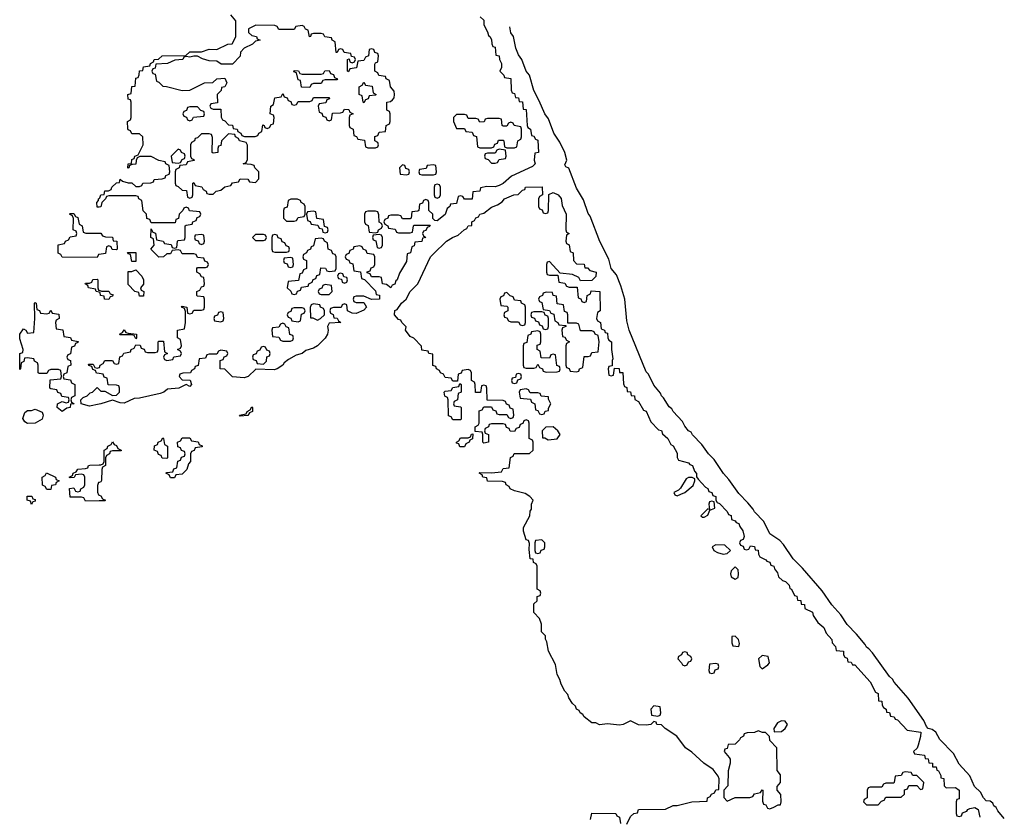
# Model space of a CAD drawing. Header units: inches. Extents: x 2547364 to 2752884, y 552026 to 708734.
# Tile 75 of 85: x 2709590 to 2714683, y 692650 to 696777. Entities that reach past the tile are written whole.
import ezdxf

# ---------------------------------------------------------------- set-up
doc = ezdxf.new("R2010")
doc.units = ezdxf.units.IN
doc.header["$MEASUREMENT"] = 0
doc.layers.add('C7609', color=7, linetype='Continuous')
doc.layers.add('C7619', color=7, linetype='Continuous')

msp = doc.modelspace()

# ---------------------------------------------------------------- linework, layer by layer
at = {"layer": 'C7609', "color": 6}
for points in [[(2710000, 695807), (2709990, 695806), (2709988, 695830), (2709998, 695842), (2709998, 695850), (2710000, 695851.6)], [(2710000, 695562.3), (2709998, 695562), (2709990, 695546), (2709810, 695548), (2709802, 695562), (2709788.4, 695568.4), (2709789, 695611), (2709822, 695618), (2709826, 695630), (2709842, 695638), (2709850, 695654), (2709882, 695658), (2709886, 695670), (2709882, 695682), (2709866, 695690), (2709867.3, 695747.3), (2709862, 695762), (2709848, 695770), (2709850, 695774), (2709870, 695774), (2709878, 695758), (2709890, 695754), (2709898, 695718), (2709912, 695710), (2709918, 695678), (2709932, 695672), (2710000, 695671.4)], [(2710000, 695367.2), (2709986, 695370), (2709982, 695382), (2709946, 695390), (2709942, 695402), (2709928, 695410), (2709930, 695414), (2709950, 695414), (2709962, 695418), (2709968.4, 695431.6), (2709990, 695434), (2709994, 695430), (2709994, 695390), (2709998, 695378), (2710000, 695377.3)], [(2710000, 694945.4), (2709987.3, 694947.3), (2709982, 694962), (2709967.3, 694967.3), (2709962, 694982), (2709947.3, 694987.3), (2709946, 694994), (2709970, 694994), (2709978, 694978), (2709990, 694974), (2710000, 694977.3)], [(2710000, 694786.7), (2709950, 694777.6), (2709908, 694790), (2709906, 694810), (2709918, 694822), (2709938, 694830), (2709953.6, 694846.4), (2709966, 694850), (2709990, 694874), (2710000, 694864)], [(2710000, 694287.4), (2709930, 694286), (2709922, 694302), (2709910, 694306), (2709850, 694306), (2709848, 694352), (2709870, 694354), (2709878, 694338), (2709890, 694334), (2709902, 694338), (2709906, 694350), (2709922, 694358), (2709926, 694370), (2709926, 694410), (2709922, 694422), (2709910, 694426), (2709878, 694422), (2709871.6, 694408.4), (2709850, 694406), (2709846, 694410), (2709862, 694418), (2709866, 694430), (2709882, 694438), (2709890, 694452), (2709930, 694454), (2709942, 694458), (2709946, 694470), (2709952.7, 694472.7), (2710000, 694473.8)], [(2710000, 694382.7), (2709998, 694382), (2709992.7, 694367.3), (2709992.7, 694332.7), (2709998, 694318), (2710000, 694317.3)]]:
    msp.add_lwpolyline(points, dxfattribs=at)
for points in [[(2709730, 695254), (2709742, 695258), (2709750, 695274), (2709758, 695258), (2709792.7, 695252.7), (2709794, 695230), (2709778, 695222), (2709774, 695210), (2709778, 695178), (2709812.7, 695172.7), (2709818, 695138), (2709851.6, 695131.6), (2709858, 695118), (2709891.6, 695111.6), (2709890, 695106), (2709878, 695102), (2709872.7, 695087.3), (2709858, 695082), (2709852.7, 695047.3), (2709838, 695042), (2709834, 695030), (2709838, 695018), (2709852.7, 695012.7), (2709854, 694990), (2709838, 694982), (2709834, 694950), (2709818, 694942), (2709814, 694930), (2709818, 694918), (2709852.7, 694912.7), (2709858, 694898), (2709874, 694890), (2709874, 694830), (2709858, 694822), (2709854, 694810), (2709858, 694798), (2709872, 694790), (2709852.7, 694787.3), (2709851.3, 694770), (2709833.7, 694766.3), (2709810, 694749.5), (2709784, 694770), (2709786, 694790), (2709810, 694802), (2709830, 694794), (2709842, 694798), (2709846, 694810), (2709842, 694822), (2709807.3, 694827.3), (2709802, 694842), (2709787.3, 694847.3), (2709782, 694862), (2709750, 694866), (2709746, 694870), (2709747.3, 694912.7), (2709802, 694918), (2709806, 694930), (2709802, 694962), (2709790, 694966), (2709750, 694966), (2709738, 694962), (2709730, 694946), (2709690, 694946), (2709686, 694950), (2709686, 694990), (2709682, 695002), (2709666, 695010), (2709662, 695022), (2709630, 695028), (2709614, 695026), (2709611.6, 695008.4), (2709598, 695002), (2709594, 694970), (2709590, 694966), (2709589.6, 695050.3), (2709606, 695054), (2709608, 695070), (2709590, 695126), (2709589.6, 695150), (2709610, 695178), (2709622, 695170), (2709630, 695154), (2709662, 695158), (2709668.7, 695230), (2709666, 695310), (2709670, 695314), (2709674, 695310), (2709678, 695278), (2709692.7, 695272.7), (2709698, 695258)], [(2709630, 694687.6), (2709616.2, 694696.2), (2709606, 694714), (2709616.5, 694743.5), (2709630, 694754), (2709650, 694754), (2709670, 694762), (2709705.4, 694745.4), (2709710.7, 694730), (2709706, 694710), (2709670, 694689.6)], [(2709730, 694346), (2709722, 694362), (2709708.4, 694368.4), (2709706, 694410), (2709722, 694418), (2709728, 694432), (2709774, 694410), (2709778, 694398), (2709794, 694390), (2709778, 694382), (2709774, 694370), (2709754, 694366), (2709750, 694346)], [(2709650, 694268.7), (2709646, 694286), (2709628, 694290), (2709628, 694312), (2709651.6, 694311.6), (2709658, 694298), (2709670, 694294), (2709670, 694286), (2709658, 694282)]]:
    msp.add_lwpolyline(points, close=True, dxfattribs=at)
at = {"layer": 'C7619', "color": 6}
for points in [[(2710000, 695851.6), (2710004.7, 695855.3), (2710010, 695871.3), (2710027.3, 695872.7), (2710030, 695891), (2710048.4, 695891.6), (2710062, 695898), (2710066, 695910), (2710090, 695932), (2710106, 695934), (2710110, 695952), (2710122, 695942), (2710150, 695932), (2710170, 695932), (2710190, 695914), (2710210, 695914), (2710222, 695918), (2710226, 695930), (2710267.3, 695932.7), (2710282, 695938), (2710286, 695950), (2710327.3, 695952.7), (2710342, 695958), (2710346, 695970), (2710362, 695978), (2710366, 695990), (2710362, 696022), (2710346, 696030), (2710342, 696042), (2710310, 696048), (2710269, 696069), (2710211.6, 696068.4), (2710198, 696062), (2710191.6, 696048.4), (2710190, 696028.7), (2710172, 696028), (2710158, 696022), (2710154, 696010), (2710148.4, 696008.4), (2710150, 696031.3), (2710167.3, 696032.7), (2710170, 696054), (2710182, 696058), (2710186, 696070), (2710202, 696078), (2710228, 696130), (2710226, 696170), (2710210, 696186), (2710170, 696186), (2710162, 696202), (2710150, 696206), (2710148.8, 696211.1), (2710148, 696250), (2710162, 696258), (2710166, 696270), (2710166, 696350), (2710162, 696362), (2710150, 696366), (2710149.3, 696390), (2710166, 696394), (2710170, 696431.3), (2710187.3, 696432.7), (2710190, 696474), (2710202, 696478), (2710208.4, 696491.6), (2710210, 696512), (2710226, 696514), (2710230, 696532), (2710262, 696538), (2710266, 696550), (2710282, 696558), (2710286, 696570), (2710308, 696572), (2710326, 696590), (2710448.7, 696591.3), (2710470, 696610.5), (2710530, 696611), (2710570, 696624.7), (2710610, 696622), (2710666, 696650), (2710688, 696652), (2710696.4, 696663.6), (2710708, 696690), (2710708, 696770), (2710682, 696802)], [(2711972, 696792), (2711990, 696774), (2711991, 696750), (2712010, 696714), (2712014.4, 696694.4), (2712022, 696690), (2712030, 696674), (2712031.3, 696651.3), (2712038, 696638), (2712050, 696634), (2712052.7, 696592.7), (2712070.7, 696590), (2712071, 696571), (2712082, 696550), (2712082, 696530), (2712074, 696510), (2712094, 696490), (2712098, 696478), (2712130, 696472), (2712132, 696412), (2712138, 696398), (2712150, 696394), (2712154, 696374), (2712170, 696372), (2712172.7, 696352.7), (2712190, 696351.3), (2712194, 696314), (2712210, 696312), (2712214, 696230), (2712218, 696218), (2712232, 696210), (2712238, 696178), (2712250, 696174), (2712258, 696158), (2712270, 696154), (2712274, 696090), (2712254, 696086), (2712251.3, 696050), (2712256, 696030), (2712243, 696017), (2712133, 695967), (2712090.3, 695929.7), (2712070, 695918), (2712050, 695912.3), (2712006, 695914), (2711972.7, 695907.3), (2711970, 695888.7), (2711934, 695886), (2711930, 695848.7), (2711890, 695848), (2711882, 695862), (2711870, 695866), (2711858, 695862), (2711850, 695826), (2711818, 695822), (2711814, 695810), (2711801, 695799), (2711790, 695768), (2711750, 695735.3), (2711738, 695738), (2711727.3, 695747.3), (2711726, 695770), (2711706, 695790), (2711706, 695830), (2711702, 695842), (2711690, 695846), (2711678, 695842), (2711672.7, 695827.3), (2711658, 695822), (2711654, 695790), (2711650, 695786), (2711618, 695782), (2711614, 695750), (2711610, 695746), (2711570, 695746), (2711562, 695762), (2711550, 695766), (2711510, 695766), (2711498, 695762), (2711494, 695750), (2711478, 695742), (2711474, 695730), (2711478, 695718), (2711494, 695710), (2711498, 695698), (2711532.7, 695692.7), (2711538, 695678), (2711550, 695674), (2711610, 695674), (2711622, 695678), (2711626, 695710), (2711630, 695714), (2711712.7, 695712.7), (2711710, 695706), (2711698, 695702), (2711690, 695686), (2711678, 695682), (2711674, 695670), (2711678, 695658), (2711691.3, 695650), (2711674, 695646), (2711670, 695629), (2711634, 695626), (2711630, 695606), (2711618, 695602), (2711612, 695570), (2711594, 695566), (2711590, 695526), (2711554.4, 695465.6), (2711542, 695430), (2711534.8, 695425.2), (2711530, 695409), (2711516.9, 695403.1), (2711510, 695389), (2711487.3, 695407.3), (2711466, 695410), (2711462, 695442), (2711450, 695446), (2711410, 695446), (2711402, 695462), (2711387.3, 695467.3), (2711387.3, 695472.7), (2711402, 695478), (2711407.3, 695492.7), (2711422, 695498), (2711426, 695510), (2711426, 695550), (2711422, 695562), (2711387.3, 695567.3), (2711382, 695582), (2711366, 695590), (2711362, 695602), (2711350, 695606), (2711318, 695602), (2711314, 695590), (2711298, 695582), (2711292.7, 695567.3), (2711278, 695562), (2711274, 695550), (2711278, 695538), (2711292.7, 695532.7), (2711298, 695518), (2711312.7, 695512.7), (2711318, 695478), (2711352.7, 695472.7), (2711358, 695438), (2711372.7, 695432.7), (2711430, 695374), (2711434, 695354), (2711451.2, 695351.1), (2711451.3, 695330), (2711408.7, 695328.7), (2711370, 695346), (2711330, 695346), (2711318, 695342), (2711314, 695330), (2711318, 695318), (2711330, 695314), (2711370, 695314), (2711382.8, 695290), (2711370, 695274), (2711330, 695257.2), (2711310, 695258), (2711286, 695270), (2711282, 695302), (2711270, 695306), (2711258, 695302), (2711252, 695288), (2711212.7, 695287.3), (2711198, 695282), (2711194, 695270), (2711198, 695258), (2711211.6, 695251.6), (2711214, 695234), (2711231.6, 695231.6), (2711238, 695218), (2711251.3, 695210), (2711190, 695206), (2711182, 695190), (2711186, 695170), (2711182, 695150), (2711170.4, 695129.7), (2711130, 695089.3), (2711110, 695077.2), (2711070, 695065.2), (2711050.4, 695049.7), (2711019.8, 695040.2), (2710980.7, 695019.3), (2710958, 695002), (2710950.8, 694990), (2710921, 694970), (2710905.8, 694965.8), (2710812, 694968), (2710770.8, 694930), (2710750, 694922.9), (2710690, 694929.4), (2710650, 694968), (2710626, 694970), (2710627.3, 695012.7), (2710642, 695018), (2710647.3, 695032.7), (2710662, 695038), (2710666, 695050), (2710662, 695062), (2710630, 695066), (2710618, 695062), (2710610, 695046), (2710570, 695046), (2710558, 695042), (2710550, 695026), (2710518, 695022), (2710512.7, 694987.3), (2710498, 694982), (2710494, 694970), (2710478, 694962), (2710474, 694950), (2710432.7, 694947.3), (2710418, 694942), (2710414, 694930), (2710430, 694914), (2710471.2, 694911.1), (2710478, 694890), (2710470, 694878), (2710450, 694888.7), (2710412, 694870), (2710354.4, 694865.6), (2710336, 694850), (2710316.7, 694843.3), (2710210, 694818.4), (2710182.4, 694817.6), (2710130, 694792.7), (2710110, 694794), (2710070, 694808.7), (2710010, 694788.5), (2710000, 694786.7)], [(2714683.1, 692643.1), (2714650, 692683.7), (2714641.3, 692701.3), (2714629.7, 692710), (2714623.8, 692723.8), (2714610, 692733.2), (2714590, 692735.1), (2714575.1, 692750), (2714560.1, 692780.1), (2714529.6, 692810), (2714504.2, 692864.2), (2714450, 692925.2), (2714420.1, 692980.1), (2714350, 693053.2), (2714329.7, 693089.8), (2714310, 693105.1), (2714289, 693110), (2714280.1, 693120.1), (2714266.6, 693150), (2714186, 693266), (2714112.7, 693350), (2714105.4, 693365.4), (2714090, 693379.3), (2714001, 693501), (2713982.4, 693522.4), (2713970, 693529.6), (2713963.5, 693543.5), (2713918, 693598), (2713870, 693647.3), (2713837.7, 693697.7), (2713790, 693749.5), (2713741, 693821), (2713639.1, 693939.1), (2713590, 693987.6), (2713541.3, 694061.3), (2713521.7, 694081.7), (2713470, 694116), (2713439.7, 694179.8), (2713390, 694229.6), (2713383.8, 694243.8), (2713356.9, 694276.9), (2713310, 694325.1), (2713258.3, 694398.3), (2713230, 694429.5), (2713181.3, 694501.3), (2713152.7, 694530), (2713118.9, 694578.9), (2713070, 694629.6), (2713062.7, 694642.7), (2713049.7, 694650), (2713030, 694674), (2713018, 694698), (2712970, 694749.6), (2712963.3, 694763.3), (2712950, 694773.2), (2712920.5, 694820.5), (2712909.7, 694830), (2712904.2, 694844.2), (2712870, 694886.6), (2712842.4, 694942.4), (2712830, 694954), (2712742, 695170), (2712730, 695218), (2712719.5, 695330), (2712700.1, 695400.1), (2712676.9, 695456.9), (2712649, 695490), (2712637, 695537), (2712590, 695628.7), (2712540.1, 695760.1), (2712530, 695774), (2712505.4, 695845.4), (2712470, 695905.2), (2712430, 696008), (2712415.3, 696015.3), (2712410, 696026), (2712419.3, 696050), (2712409.6, 696090), (2712383.6, 696143.6), (2712353.2, 696190), (2712324.5, 696264.5), (2712306, 696290), (2712277.6, 696357.6), (2712249.6, 696409.7), (2712226.6, 696490), (2712209.5, 696510), (2712187.3, 696570), (2712170, 696594), (2712157, 696630), (2712143.7, 696690), (2712130, 696709.2), (2712124.5, 696740.4)], [(2712730, 692614), (2712750, 692654), (2712766, 692670), (2712786, 692674), (2712790, 692690.8), (2712930, 692691.3), (2712969.6, 692710.4), (2712990, 692710.8), (2713066, 692730), (2713146, 692734), (2713148, 692750), (2713162, 692758), (2713168.7, 692770), (2713183.1, 692776.9), (2713190, 692792), (2713206, 692794), (2713208.8, 692848.9), (2713203.1, 692863.1), (2713176.5, 692896.5), (2713129, 692930), (2713067.2, 692987.2), (2713034, 693010), (2712989.2, 693069.2), (2712928, 693110), (2712910, 693128), (2712886, 693130), (2712882, 693142), (2712870, 693146), (2712854, 693130), (2712830, 693126), (2712791.3, 693128.7), (2712750, 693148.7), (2712712, 693130), (2712693, 693127), (2712630, 693133.2), (2712589.3, 693129.3), (2712570, 693138), (2712550, 693138), (2712509.2, 693170), (2712502, 693182), (2712489, 693190), (2712483.1, 693203.1), (2712469.2, 693210), (2712464.7, 693224.7), (2712450, 693238), (2712430, 693268.7), (2712425.6, 693285.6), (2712410, 693302), (2712390, 693338), (2712383.2, 693363.2), (2712370, 693388), (2712361.2, 693441.2), (2712326, 693510), (2712317.2, 693557.2), (2712309, 693571), (2712309, 693589), (2712289.2, 693610), (2712288.8, 693648.9), (2712279, 693679), (2712249.4, 693710), (2712250, 693754), (2712266, 693770), (2712267.3, 693792.7), (2712282, 693798), (2712286, 693810), (2712282, 693822), (2712266, 693830), (2712266, 693950), (2712262, 693962), (2712248.4, 693968.4), (2712246, 693986), (2712230, 693988), (2712224.7, 694035.3), (2712227.3, 694067.3), (2712222, 694082), (2712210, 694086), (2712195.3, 694130), (2712195.3, 694150), (2712229, 694210), (2712230, 694234), (2712236.4, 694243.6), (2712238, 694270), (2712246, 694290), (2712229, 694309), (2712204.7, 694324.7), (2712150, 694339), (2712126, 694350), (2712122, 694362), (2712106, 694370), (2712102, 694382), (2712087.3, 694387.3), (2712010, 694388.7), (2712006, 694406), (2711986, 694410), (2711982, 694422), (2711966, 694430), (2711970, 694434), (2712030, 694432), (2712082, 694438), (2712090, 694454), (2712122, 694458), (2712128.4, 694511.6), (2712142, 694518), (2712147.3, 694532.7), (2712227.3, 694532.7), (2712246, 694550), (2712246, 694590), (2712242, 694602), (2712226, 694610), (2712226, 694690), (2712222, 694702), (2712210, 694706), (2712198, 694702), (2712192.7, 694687.3), (2712178, 694682), (2712172.7, 694667.3), (2712158, 694662), (2712150, 694646), (2712127.3, 694647.3), (2712122, 694662), (2712107.3, 694667.3), (2712102, 694682), (2712090, 694686), (2712030, 694686), (2712018, 694682), (2712014, 694670), (2711998, 694662), (2711994, 694650), (2711998, 694638), (2712014, 694630), (2712014, 694590), (2711990, 694586), (2711986, 694590), (2711986, 694630), (2711982, 694642), (2711946, 694646), (2711946, 694670), (2711962, 694678), (2711966, 694690), (2711967.3, 694752.7), (2711982, 694758), (2711990, 694774), (2712030, 694774), (2712038, 694758), (2712052.7, 694752.7), (2712058, 694738), (2712070, 694734), (2712110, 694734), (2712118, 694718), (2712130, 694714), (2712142, 694718), (2712146, 694730), (2712142, 694762), (2712127.3, 694767.3), (2712122, 694782), (2712107.3, 694787.3), (2712102, 694802), (2712090, 694806), (2712007.3, 694807.3), (2712006, 694870), (2712002, 694882), (2711990, 694886), (2711978, 694882), (2711972.7, 694847.3), (2711947.3, 694847.3), (2711946, 694890), (2711942, 694902), (2711926, 694910), (2711926, 694950), (2711922, 694962), (2711910, 694966), (2711878, 694962), (2711872.7, 694947.3), (2711858, 694942), (2711854, 694906), (2711830, 694906), (2711822, 694922), (2711790, 694926), (2711782, 694942), (2711766, 694950), (2711762, 694962), (2711746, 694970), (2711742, 694982), (2711727.3, 694987.3), (2711726, 695046), (2711706, 695050), (2711702, 695062), (2711670, 695066), (2711668, 695088), (2711629.2, 695129.2), (2711610, 695138), (2711585.2, 695170), (2711588, 695188), (2711568.8, 695208.9), (2711566, 695210), (2711562, 695222), (2711550, 695226), (2711528.7, 695250), (2711530, 695271.3), (2711542, 695278), (2711564, 695310), (2711589.4, 695330.6), (2711610, 695371), (2711649.5, 695410.5), (2711714, 695550), (2711730, 695566), (2711798, 695630), (2711828.7, 695650), (2711858.6, 695661.4), (2711888.7, 695690), (2711903.1, 695696.9), (2711910, 695710.8), (2711928.4, 695711.6), (2711929.2, 695730), (2711943.1, 695736.9), (2711950, 695751), (2711963.1, 695756.9), (2711969.6, 695770.4), (2711990, 695776), (2712030, 695806), (2712061.2, 695818.8), (2712085.6, 695834.4), (2712098, 695850), (2712146, 695870), (2712168.4, 695871.6), (2712190, 695894), (2712202, 695898), (2712206, 695910), (2712292.7, 695912.7), (2712294, 695870), (2712278, 695862), (2712274, 695850), (2712274, 695810), (2712278, 695798), (2712292.7, 695792.7), (2712298, 695778), (2712310, 695774), (2712322, 695778), (2712326, 695790), (2712327.3, 695872.7), (2712350, 695882), (2712376, 695870), (2712390, 695851.3), (2712396.1, 695816.1), (2712416, 695770), (2712414, 695690), (2712418, 695678), (2712432, 695670), (2712418, 695662), (2712414, 695630), (2712418, 695618), (2712431.6, 695611.6), (2712438, 695578), (2712452, 695570), (2712454, 695530), (2712470, 695514), (2712510, 695512), (2712512.7, 695492.7), (2712527.3, 695492.7), (2712539.6, 695479.6), (2712571.3, 695470), (2712570, 695448), (2712550, 695428), (2712490, 695426), (2712482, 695442), (2712450, 695458), (2712386, 695466), (2712330, 695526), (2712318, 695522), (2712314, 695510), (2712314, 695470), (2712318, 695458), (2712330, 695454), (2712374, 695454), (2712378, 695418), (2712410, 695414), (2712418, 695398), (2712432.7, 695392.7), (2712472.7, 695392.7), (2712478, 695338), (2712492.7, 695332.7), (2712498, 695318), (2712510, 695314), (2712522, 695318), (2712526, 695350), (2712542, 695358), (2712546, 695374), (2712590.8, 695370), (2712592, 695270), (2712578, 695262), (2712574, 695230), (2712578, 695218), (2712594, 695210), (2712598, 695178), (2712614, 695170), (2712618, 695158), (2712630, 695154), (2712631.3, 695131.3), (2712638, 695118), (2712651, 695110), (2712650.8, 695070), (2712658, 695022), (2712654, 695014), (2712654, 694986), (2712638, 694982), (2712634, 694970), (2712638, 694938), (2712650, 694934), (2712662, 694938), (2712666, 694974), (2712690, 694972), (2712692, 694952), (2712710, 694951), (2712712.7, 694892.7), (2712718, 694878), (2712730, 694874), (2712732.7, 694852.7), (2712750, 694851.3), (2712752.7, 694832.7), (2712770, 694831.3), (2712771.3, 694811.3), (2712790, 694802), (2712816.9, 694756.9), (2712830, 694751), (2712855.3, 694695.3), (2712894.8, 694654.8), (2712910, 694650.7), (2712914.4, 694634.4), (2712942, 694610), (2712958, 694578), (2712970, 694571.3), (2712990, 694534), (2712991.6, 694511.6), (2712998, 694498), (2713050, 694484.7), (2713055.5, 694475.5), (2713070, 694470.4), (2713080.7, 694440.7), (2713090.8, 694429.2), (2713090.8, 694410.8), (2713099.6, 694399.6), (2713138, 694358), (2713150, 694350.8), (2713155.3, 694335.3), (2713170.7, 694330), (2713175.3, 694315.3), (2713190.6, 694310), (2713191, 694291), (2713198, 694278), (2713210, 694274), (2713250, 694231.3), (2713256.9, 694216.9), (2713270, 694211), (2713271.2, 694191.1), (2713290, 694184.7), (2713295.9, 694175.9), (2713310.4, 694170), (2713314.4, 694154.4), (2713330, 694131.3), (2713336.9, 694103.1), (2713332.7, 694087.3), (2713318, 694082), (2713314, 694070), (2713318, 694058), (2713332.7, 694052.7), (2713338, 694038), (2713350, 694034), (2713362, 694038), (2713370, 694054), (2713390, 694051.3), (2713394, 694034), (2713410, 694032), (2713411.3, 694011.3), (2713418, 693998), (2713450, 693982), (2713454.8, 693974.8), (2713470, 693970.7), (2713475.3, 693955.3), (2713490.7, 693950), (2713494.8, 693934.8), (2713510, 693914), (2713514.8, 693894.8), (2713535.9, 693875.9), (2713550.7, 693870), (2713570, 693850.7), (2713574, 693834), (2713582, 693830), (2713598, 693798), (2713610, 693794), (2713614, 693774), (2713630, 693772), (2713632.7, 693752.7), (2713650, 693751.3), (2713651.2, 693731.1), (2713690, 693710.8), (2713694, 693694), (2713718, 693658), (2713750, 693631.3), (2713762, 693602), (2713791.3, 693570), (2713792, 693552), (2713810, 693534), (2713812.7, 693512.7), (2713850.8, 693510), (2713851.3, 693491.3), (2713858, 693478), (2713870, 693474), (2713874, 693454), (2713890, 693452), (2713898, 693438), (2713910, 693438), (2713990, 693351), (2714016.9, 693296.9), (2714030.6, 693290), (2714032.7, 693252.7), (2714050, 693251.3), (2714050.8, 693230.8), (2714058, 693218), (2714072, 693210), (2714074, 693194), (2714090, 693192), (2714094, 693174), (2714114, 693170), (2714118, 693158), (2714130, 693154), (2714180.5, 693100.5), (2714250.4, 693090.4), (2714250, 693068), (2714237.3, 693022.7), (2714232, 693008), (2714214, 692990), (2714218, 692978), (2714270, 692972), (2714274, 692954), (2714290, 692952), (2714292, 692932), (2714310.8, 692930), (2714311.6, 692911.6), (2714330, 692910.8), (2714334.4, 692894.4), (2714342, 692890), (2714354, 692866), (2714354, 692854), (2714371, 692850), (2714372, 692812), (2714382, 692802), (2714430, 692804.7), (2714450, 692791), (2714450, 692746), (2714438, 692742), (2714434, 692730), (2714434, 692670), (2714438, 692658), (2714450, 692654), (2714462, 692658), (2714467.3, 692672.7), (2714490, 692682), (2714494, 692690), (2714504.4, 692695.6), (2714530, 692701.3), (2714547.7, 692690), (2714556.5, 692650)], [(2710000, 694977.3), (2710002, 694978), (2710006, 694990), (2710022, 694998), (2710030, 695014), (2710070, 695014), (2710078, 694998), (2710090, 694994), (2710102, 694998), (2710107.3, 695032.7), (2710122, 695038), (2710128.4, 695051.6), (2710162, 695058), (2710166, 695070), (2710182, 695078), (2710190, 695094), (2710212.7, 695092.7), (2710218, 695078), (2710232.7, 695072.7), (2710238, 695058), (2710250, 695054), (2710290, 695054), (2710302, 695058), (2710306, 695070), (2710306, 695110), (2710310, 695114), (2710332.7, 695112.7), (2710338, 695058), (2710354, 695050), (2710338, 695042), (2710334, 695030), (2710338, 695018), (2710350, 695014), (2710382, 695018), (2710387.3, 695032.7), (2710422, 695038), (2710426, 695050), (2710422, 695062), (2710406, 695070), (2710422, 695078), (2710426, 695090), (2710422, 695122), (2710406, 695130), (2710406, 695170), (2710442, 695178), (2710448, 695210), (2710447.3, 695267.3), (2710442, 695282), (2710426, 695290), (2710430, 695294), (2710454, 695290), (2710458, 695258), (2710470, 695254), (2710482, 695258), (2710490, 695274), (2710530, 695274), (2710542, 695278), (2710546, 695290), (2710546, 695330), (2710542, 695342), (2710510, 695346), (2710506, 695350), (2710506, 695370), (2710522, 695378), (2710530, 695394), (2710542, 695398), (2710546, 695410), (2710542, 695442), (2710530, 695446), (2710522, 695462), (2710506, 695470), (2710506, 695490), (2710510, 695494), (2710550, 695494), (2710562, 695498), (2710566, 695510), (2710562, 695522), (2710547.3, 695527.3), (2710542, 695542), (2710510, 695546), (2710502, 695562), (2710490, 695566), (2710430, 695566), (2710422, 695582), (2710410, 695586), (2710378, 695582), (2710370, 695566), (2710350, 695566), (2710334, 695550), (2710310, 695548.7), (2710268.7, 695590), (2710286, 695610), (2710282, 695642), (2710268.8, 695648.9), (2710270, 695694), (2710278, 695678), (2710292.7, 695672.7), (2710298, 695638), (2710331.6, 695631.6), (2710338, 695618), (2710372.7, 695612.7), (2710378, 695598), (2710390, 695594), (2710402, 695598), (2710406, 695630), (2710410, 695634), (2710442, 695638), (2710446, 695650), (2710446, 695710), (2710450, 695714), (2710482, 695718), (2710486, 695730), (2710502, 695738), (2710507.3, 695752.7), (2710522, 695758), (2710526, 695770), (2710522, 695782), (2710468.4, 695788.4), (2710462, 695802), (2710450, 695806), (2710438, 695802), (2710434, 695790), (2710414, 695770), (2710411.6, 695748.4), (2710398, 695742), (2710394, 695726), (2710270, 695726), (2710262, 695742), (2710247.3, 695747.3), (2710246, 695770), (2710228.4, 695788.4), (2710222, 695842), (2710206, 695850), (2710202, 695862), (2710190, 695866), (2710050, 695866), (2710038, 695862), (2710034, 695850), (2710014, 695830), (2710010, 695808), (2710000, 695807)], [(2710000, 695671.4), (2710010, 695671.3), (2710018, 695658), (2710032.7, 695652.7), (2710070, 695651), (2710072.7, 695632.7), (2710091.3, 695630), (2710094, 695590), (2710090, 695586), (2710067.3, 695587.3), (2710062, 695602), (2710050, 695606), (2710038, 695602), (2710032.7, 695567.3), (2710000, 695562.3)], [(2710000, 695377.3), (2710012.7, 695372.7), (2710050, 695372), (2710058, 695358), (2710072.7, 695352.7), (2710070, 695346), (2710058, 695342), (2710050, 695329), (2710028, 695330), (2710026, 695346), (2710008, 695350), (2710006, 695366), (2710000, 695367.2)], [(2710000, 694864), (2710010, 694854), (2710030, 694854), (2710070, 694832), (2710090, 694834), (2710106, 694850), (2710106, 694870), (2710102, 694882), (2710090, 694886), (2710047.3, 694887.3), (2710042, 694922), (2710027.3, 694927.3), (2710022, 694942), (2710000, 694945.4)], [(2710000, 694473.8), (2710010, 694474), (2710022, 694478), (2710026, 694490), (2710026, 694550), (2710042, 694558), (2710046, 694570), (2710062, 694578), (2710070, 694592), (2710078, 694578), (2710090, 694574), (2710098, 694558), (2710114, 694550), (2710114, 694546), (2710070, 694546), (2710058, 694542), (2710054, 694530), (2710038, 694522), (2710034, 694510), (2710034, 694470), (2710018, 694462), (2710014, 694450), (2710012.7, 694392.7), (2710010, 694386), (2710000, 694382.7)], [(2710000, 694317.3), (2710010, 694314), (2710018, 694298), (2710034, 694290), (2710030, 694288), (2710000, 694287.4)], [(2712542, 692638), (2712550, 692671), (2712674, 692670), (2712678, 692658), (2712691.6, 692651.6), (2712698, 692618)]]:
    msp.add_lwpolyline(points, dxfattribs=at)
for points in [[(2710811.6, 696748.4), (2710774, 696730), (2710774, 696710), (2710790, 696694), (2710814, 696690), (2710818, 696678), (2710834, 696670), (2710810, 696666), (2710794, 696650), (2710751.3, 696628.7), (2710732, 696608), (2710730, 696588), (2710690, 696546), (2710632.7, 696547.3), (2710610, 696562), (2710570, 696564), (2710534.6, 696574.6), (2710510, 696588.7), (2710490, 696588.7), (2710470, 696582), (2710450, 696586), (2710438, 696582), (2710434, 696570), (2710392, 696568), (2710354, 696550), (2710294, 696546), (2710290, 696526), (2710278, 696522), (2710274, 696510), (2710278, 696498), (2710290, 696494), (2710298, 696458), (2710310, 696454), (2710330, 696432), (2710348.7, 696431.3), (2710430, 696411), (2710470, 696411.3), (2710546, 696450), (2710589, 696451), (2710610, 696471.3), (2710650, 696474), (2710662, 696450), (2710651.2, 696428.9), (2710634, 696426), (2710632, 696410), (2710612, 696390), (2710612.7, 696347.3), (2710578, 696342), (2710574, 696330), (2710578, 696318), (2710590, 696314), (2710630, 696314), (2710632.7, 696272.7), (2710638, 696258), (2710650, 696254), (2710670, 696232), (2710690.9, 696230.9), (2710694, 696214), (2710714, 696210), (2710718, 696198), (2710734, 696190), (2710738, 696178), (2710752.7, 696172.7), (2710807.3, 696172.7), (2710822, 696178), (2710826, 696190), (2710842, 696198), (2710847.3, 696232.7), (2710854, 696230), (2710858, 696218), (2710870, 696214), (2710882, 696218), (2710890, 696234), (2710902, 696238), (2710906, 696270), (2710902, 696282), (2710886, 696290), (2710888, 696330), (2710902, 696338), (2710910, 696372), (2710942, 696378), (2710950, 696394), (2710958, 696378), (2710972.7, 696372.7), (2710978, 696358), (2710992.7, 696352.7), (2710998, 696338), (2711010, 696334), (2711022, 696338), (2711030, 696354), (2711090, 696354), (2711102, 696358), (2711110, 696374), (2711190, 696374), (2711192.7, 696367.3), (2711178, 696362), (2711172.7, 696347.3), (2711138, 696342), (2711134, 696330), (2711138, 696298), (2711152.7, 696292.7), (2711158, 696278), (2711172.7, 696272.7), (2711178, 696258), (2711190, 696254), (2711202, 696258), (2711207.3, 696292.7), (2711250, 696294), (2711262, 696298), (2711270, 696314), (2711292.7, 696312.7), (2711298, 696298), (2711314, 696290), (2711298, 696282), (2711294, 696270), (2711294, 696230), (2711298, 696218), (2711314, 696210), (2711318, 696178), (2711332.7, 696172.7), (2711338, 696158), (2711372.7, 696152.7), (2711378, 696118), (2711390, 696114), (2711430, 696114), (2711442, 696118), (2711446, 696130), (2711442, 696142), (2711426, 696150), (2711427.3, 696172.7), (2711442, 696178), (2711450, 696194), (2711482, 696198), (2711486, 696230), (2711502, 696238), (2711506, 696250), (2711506, 696290), (2711502, 696302), (2711488, 696308), (2711488, 696350), (2711507.3, 696352.7), (2711518, 696362), (2711527.3, 696372.7), (2711528, 696390), (2711527.3, 696407.3), (2711508, 696430), (2711502, 696462), (2711486, 696470), (2711482, 696482), (2711447.3, 696487.3), (2711442, 696502), (2711426, 696510), (2711427.3, 696547.3), (2711430, 696554), (2711442, 696558), (2711446, 696590), (2711442, 696602), (2711427.3, 696607.3), (2711422, 696622), (2711410, 696626), (2711398, 696622), (2711394, 696590), (2711378, 696582), (2711370, 696566), (2711338, 696562), (2711332.7, 696527.3), (2711298, 696522), (2711290, 696506), (2711286, 696510), (2711286, 696570), (2711294, 696574), (2711298, 696558), (2711310, 696554), (2711322, 696558), (2711326, 696570), (2711322, 696582), (2711306, 696586), (2711302, 696602), (2711267.3, 696607.3), (2711262, 696622), (2711250, 696626), (2711238, 696622), (2711232.7, 696607.3), (2711227.3, 696607.3), (2711222, 696662), (2711206, 696670), (2711202, 696682), (2711168.4, 696688.4), (2711162, 696702), (2711150, 696706), (2711110, 696706), (2711098, 696702), (2711094, 696690), (2711088.4, 696688.4), (2711082, 696722), (2711067.3, 696727.3), (2711062, 696742), (2711050, 696746), (2711018, 696742), (2711010, 696726), (2710930, 696726), (2710922, 696742), (2710910, 696746)], [(2711090, 696426), (2711047.3, 696427.3), (2711042, 696462), (2711030, 696466), (2711022, 696502), (2711007.3, 696507.3), (2711010, 696514), (2711032.7, 696512.7), (2711038, 696498), (2711050, 696494), (2711150, 696494), (2711162, 696498), (2711168.4, 696511.6), (2711190, 696514), (2711198, 696498), (2711212.7, 696492.7), (2711218, 696478), (2711234, 696470), (2711230, 696466), (2711170, 696466), (2711158, 696462), (2711150, 696446), (2711110, 696446), (2711098, 696442)], [(2711370, 696346), (2711366, 696350), (2711362, 696382), (2711346, 696390), (2711346, 696430), (2711362, 696438), (2711370, 696454), (2711378, 696438), (2711412.7, 696432.7), (2711418, 696398), (2711434, 696390), (2711430, 696386), (2711398, 696382), (2711392.7, 696367.3), (2711378, 696362)], [(2710510, 696326), (2710470, 696326), (2710458, 696322), (2710452.7, 696307.3), (2710438, 696302), (2710434, 696290), (2710438, 696278), (2710452.7, 696272.7), (2710458, 696258), (2710470, 696254), (2710482, 696258), (2710488, 696272), (2710542, 696278), (2710546, 696290), (2710542, 696302), (2710527.3, 696307.3)], [(2711890, 696286), (2711850, 696286), (2711834, 696270), (2711834, 696250), (2711850, 696214), (2711890, 696214), (2711898, 696198), (2711930, 696194), (2711938, 696178), (2711952.7, 696172.7), (2711958, 696118), (2711970, 696114), (2712030, 696114), (2712042, 696118), (2712047.3, 696132.7), (2712062, 696138), (2712067.3, 696152.7), (2712090, 696154), (2712094, 696150), (2712098, 696118), (2712110, 696114), (2712150, 696114), (2712162, 696118), (2712166, 696150), (2712182, 696158), (2712186, 696170), (2712186, 696210), (2712182, 696222), (2712148.4, 696228.4), (2712142, 696242), (2712130, 696246), (2712118, 696242), (2712110, 696226), (2712090, 696226), (2712086, 696230), (2712082, 696262), (2712070, 696266), (2712010, 696266), (2711998, 696262), (2711992.7, 696247.3), (2711970, 696246), (2711962, 696262), (2711950, 696266), (2711910, 696266), (2711902, 696282)], [(2710670, 696186), (2710634, 696150), (2710630, 696126), (2710618, 696122), (2710614, 696110), (2710614, 696090), (2710590, 696086), (2710586, 696090), (2710587.3, 696167.3), (2710582, 696182), (2710570, 696186), (2710530, 696186), (2710510, 696166), (2710498, 696162), (2710494, 696150), (2710478, 696142), (2710474, 696130), (2710474, 696070), (2710478, 696058), (2710490, 696054), (2710492.7, 696047.3), (2710458, 696042), (2710450, 696026), (2710418, 696022), (2710414, 696010), (2710398, 696002), (2710394, 695990), (2710394, 695930), (2710398, 695918), (2710410, 695914), (2710430, 695894), (2710452.7, 695892.7), (2710458, 695858), (2710470, 695854), (2710482, 695858), (2710486, 695870), (2710486, 695930), (2710490, 695934), (2710498, 695918), (2710531.6, 695911.6), (2710538, 695898), (2710554, 695890), (2710558, 695878), (2710570, 695874), (2710590, 695874), (2710606, 695890), (2710630, 695894), (2710650, 695912), (2710682, 695918), (2710690, 695932), (2710722, 695938), (2710730, 695954), (2710770, 695952), (2710778, 695938), (2710810, 695934), (2710827.3, 695952.7), (2710826, 695990), (2710806, 696010), (2710802, 696022), (2710787.3, 696027.3), (2710746, 696030), (2710762, 696038), (2710767.3, 696052.7), (2710767.3, 696127.3), (2710762, 696142), (2710726, 696150), (2710722, 696162), (2710706, 696170), (2710702, 696182)], [(2710410, 696106), (2710374, 696070), (2710378, 696038), (2710410, 696034), (2710422, 696038), (2710430, 696054), (2710442, 696058), (2710446, 696070), (2710442, 696082), (2710426, 696090), (2710422, 696102)], [(2712070, 696106), (2712058, 696102), (2712050, 696086), (2712010, 696086), (2711998, 696082), (2711994, 696070), (2711998, 696058), (2712012.7, 696052.7), (2712030, 696034), (2712050, 696034), (2712062, 696038), (2712070, 696054), (2712102, 696058), (2712106, 696070), (2712102, 696102)], [(2711570, 696026), (2711554, 696010), (2711558, 695978), (2711590, 695974), (2711602, 695978), (2711606, 695990), (2711602, 696002), (2711587.3, 696007.3), (2711582, 696022)], [(2711730, 696026), (2711698, 696022), (2711692.7, 696007.3), (2711658, 696002), (2711654, 695990), (2711658, 695978), (2711670, 695974), (2711730, 695974), (2711742, 695978), (2711746, 695990), (2711742, 696022)], [(2711750, 695926), (2711738, 695922), (2711734, 695910), (2711734, 695870), (2711738, 695858), (2711750, 695854), (2711762, 695858), (2711766, 695870), (2711766, 695910), (2711762, 695922)], [(2711027.3, 695847.3), (2710992.7, 695847.3), (2710978, 695842), (2710972.7, 695807.3), (2710958, 695802), (2710954, 695790), (2710954, 695750), (2710970, 695734), (2711010, 695734), (2711022, 695738), (2711030, 695754), (2711062, 695758), (2711066, 695770), (2711066, 695810), (2711062, 695822), (2711046, 695830), (2711042, 695842)], [(2711110, 695786), (2711078, 695782), (2711074, 695770), (2711078, 695738), (2711092.7, 695732.7), (2711098, 695718), (2711132.7, 695712.7), (2711138, 695698), (2711154, 695694), (2711158, 695678), (2711170, 695674), (2711182, 695678), (2711186, 695690), (2711182, 695702), (2711166, 695706), (2711162, 695742), (2711127.3, 695747.3), (2711122, 695782)], [(2711430, 695786), (2711390, 695786), (2711378, 695782), (2711374, 695770), (2711374, 695730), (2711378, 695718), (2711391.6, 695711.6), (2711398, 695678), (2711430, 695674), (2711442, 695678), (2711446, 695690), (2711462, 695698), (2711466, 695710), (2711462, 695722), (2711448.4, 695728.4), (2711447.3, 695767.3), (2711442, 695782)], [(2710530, 695666), (2710498, 695662), (2710494, 695650), (2710498, 695638), (2710512.7, 695632.7), (2710518, 695618), (2710530, 695614), (2710542, 695618), (2710546, 695630), (2710542, 695662)], [(2710850, 695666), (2710810, 695666), (2710794, 695650), (2710810, 695634), (2710850, 695634), (2710862, 695638), (2710866, 695650), (2710862, 695662)], [(2710910, 695666), (2710898, 695662), (2710894, 695650), (2710894, 695590), (2710898, 695578), (2710910, 695574), (2710970, 695574), (2710982, 695578), (2710986, 695590), (2710982, 695602), (2710967.3, 695607.3), (2710962, 695622), (2710947.3, 695627.3), (2710942, 695642), (2710927.3, 695647.3), (2710922, 695662)], [(2711450, 695666), (2711418, 695662), (2711414, 695650), (2711418, 695638), (2711432.7, 695632.7), (2711438, 695598), (2711450, 695594), (2711462, 695598), (2711466, 695610), (2711466, 695650), (2711462, 695662)], [(2711150, 695646), (2711118, 695642), (2711110, 695606), (2711098, 695602), (2711094, 695590), (2711078, 695582), (2711074, 695570), (2711058, 695562), (2711054, 695550), (2711058, 695538), (2711074, 695530), (2711074, 695490), (2711058, 695482), (2711050, 695466), (2711038, 695462), (2711032.7, 695427.3), (2710978, 695422), (2710974, 695390), (2710992.7, 695372.7), (2710998, 695358), (2711010, 695354), (2711022, 695358), (2711027.3, 695372.7), (2711042, 695378), (2711047.3, 695392.7), (2711082, 695398), (2711086, 695410), (2711102, 695418), (2711107.3, 695432.7), (2711122, 695438), (2711127.3, 695452.7), (2711142, 695458), (2711147.3, 695492.7), (2711171.6, 695491.6), (2711178, 695478), (2711190, 695474), (2711222, 695478), (2711226, 695490), (2711226, 695550), (2711222, 695562), (2711210, 695566), (2711202, 695582), (2711186, 695590), (2711182, 695622), (2711166, 695630), (2711162, 695642)], [(2710170, 695526), (2710162, 695562), (2710150, 695566), (2710147.3, 695572.7), (2710190, 695572), (2710190, 695526)], [(2710990, 695546), (2710958, 695542), (2710954, 695530), (2710958, 695518), (2710972.7, 695512.7), (2710978, 695498), (2710990, 695494), (2711002, 695498), (2711006, 695510), (2711002, 695542)], [(2710210, 695346), (2710206, 695366), (2710186, 695370), (2710150, 695406), (2710150, 695474), (2710170, 695474), (2710190, 695482), (2710222, 695450), (2710230.9, 695430.9), (2710230.9, 695409.1), (2710214, 695390), (2710218, 695378), (2710232, 695370), (2710230, 695346)], [(2711250, 695466), (2711238, 695462), (2711234, 695450), (2711238, 695438), (2711254, 695434), (2711258, 695418), (2711270, 695414), (2711282, 695418), (2711286, 695430), (2711282, 695442), (2711266, 695446), (2711262, 695462)], [(2711170, 695406), (2711158, 695402), (2711152.7, 695387.3), (2711138, 695382), (2711134, 695370), (2711138, 695358), (2711150, 695354), (2711190, 695354), (2711206, 695370), (2711202, 695402)], [(2712110, 695366), (2712098, 695362), (2712092.7, 695347.3), (2712078, 695342), (2712074, 695330), (2712078, 695298), (2712110, 695294), (2712114, 695290), (2712114, 695270), (2712098, 695262), (2712094, 695250), (2712098, 695238), (2712110, 695234), (2712118, 695218), (2712130, 695214), (2712170, 695214), (2712178, 695198), (2712190, 695194), (2712202, 695198), (2712206, 695210), (2712206, 695290), (2712202, 695302), (2712186, 695310), (2712182, 695322), (2712150, 695326), (2712142, 695342), (2712127.3, 695347.3)], [(2712312.7, 695367.3), (2712298, 695362), (2712294, 695350), (2712278, 695342), (2712274, 695330), (2712278, 695318), (2712290, 695314), (2712298, 695278), (2712330, 695272), (2712338, 695258), (2712352.7, 695252.7), (2712358, 695218), (2712374, 695210), (2712378, 695198), (2712414, 695194), (2712414, 695190), (2712398, 695182), (2712394, 695170), (2712398, 695138), (2712410, 695134), (2712418, 695118), (2712434, 695110), (2712418, 695102), (2712414, 695090), (2712414, 694990), (2712418, 694978), (2712432.7, 694972.7), (2712438, 694958), (2712470, 694954), (2712482, 694958), (2712486, 694970), (2712502, 694978), (2712510, 695034), (2712530, 695034), (2712542, 695038), (2712550, 695054), (2712582, 695058), (2712588, 695110), (2712582, 695142), (2712566, 695150), (2712562, 695162), (2712550, 695166), (2712490, 695166), (2712482, 695202), (2712470, 695206), (2712426, 695206), (2712426, 695250), (2712422, 695262), (2712407.3, 695267.3), (2712402, 695302), (2712370, 695306), (2712366, 695346), (2712348.8, 695348.9), (2712346, 695366)], [(2710630, 695266), (2710618, 695262), (2710612.7, 695247.3), (2710598, 695242), (2710594, 695230), (2710598, 695218), (2710630, 695214), (2710642, 695218), (2710646, 695230), (2710642, 695262)], [(2711050, 695286), (2711010, 695286), (2710998, 695282), (2710992.7, 695267.3), (2710978, 695262), (2710974, 695250), (2710978, 695238), (2710992.7, 695232.7), (2710998, 695218), (2711030, 695214), (2711042, 695218), (2711047.3, 695252.7), (2711062, 695258), (2711066, 695270), (2711062, 695282)], [(2711110, 695306), (2711098, 695302), (2711092.7, 695287.3), (2711094, 695234), (2711106, 695234), (2711130, 695222), (2711146, 695230), (2711166, 695250), (2711166, 695270), (2711162, 695282), (2711146, 695290), (2711142, 695302)], [(2712290, 695266), (2712250, 695266), (2712238, 695262), (2712234, 695250), (2712238, 695238), (2712252.7, 695232.7), (2712258, 695218), (2712272.7, 695212.7), (2712278, 695198), (2712292.7, 695192.7), (2712298, 695178), (2712310, 695174), (2712322, 695178), (2712326, 695190), (2712326, 695230), (2712322, 695242), (2712307.3, 695247.3), (2712302, 695262)], [(2710950, 695206), (2710938, 695202), (2710930, 695186), (2710898, 695182), (2710894, 695170), (2710898, 695138), (2710930, 695134), (2710938, 695118), (2710950, 695114), (2710990, 695114), (2711002, 695118), (2711006, 695130), (2711002, 695142), (2710987.3, 695147.3), (2710982, 695182), (2710967.3, 695187.3), (2710962, 695202)], [(2710190, 695126), (2710182, 695142), (2710170, 695146), (2710110, 695146), (2710106, 695150), (2710122, 695158), (2710130, 695171.3), (2710138, 695158), (2710150, 695154), (2710194, 695150), (2710194, 695130)], [(2712270, 695166), (2712238, 695162), (2712234, 695150), (2712218, 695142), (2712212.7, 695107.3), (2712198, 695102), (2712194, 695090), (2712194, 694990), (2712198, 694978), (2712210, 694974), (2712250, 694974), (2712262, 694978), (2712270, 694994), (2712278, 694978), (2712294, 694970), (2712298, 694958), (2712312.7, 694952.7), (2712370, 694954), (2712382, 694958), (2712386, 694970), (2712382, 694982), (2712368, 694988), (2712362, 695042), (2712350, 695046), (2712338, 695042), (2712330, 695026), (2712287.3, 695027.3), (2712282, 695062), (2712266, 695070), (2712267.3, 695092.7), (2712282, 695098), (2712286, 695110), (2712286, 695150), (2712282, 695162)], [(2710850, 695086), (2710838, 695082), (2710832.7, 695067.3), (2710818, 695062), (2710812.7, 695047.3), (2710798, 695042), (2710794, 695030), (2710798, 695018), (2710812.7, 695012.7), (2710818, 694998), (2710850, 694994), (2710866, 695010), (2710867.3, 695032.7), (2710882, 695038), (2710886, 695050), (2710882, 695062), (2710867.3, 695067.3), (2710862, 695082)], [(2712170, 694946), (2712158, 694942), (2712154, 694926), (2712138, 694922), (2712134, 694910), (2712138, 694898), (2712150, 694894), (2712162, 694898), (2712166, 694914), (2712182, 694918), (2712186, 694930), (2712182, 694942)], [(2711830, 694706), (2711822, 694722), (2711807.3, 694727.3), (2711806, 694810), (2711802, 694822), (2711788.4, 694828.4), (2711786, 694850), (2711790, 694854), (2711822, 694858), (2711830, 694874), (2711862, 694878), (2711866, 694894), (2711874, 694890), (2711874, 694850), (2711858, 694842), (2711854, 694810), (2711838, 694802), (2711834, 694790), (2711838, 694778), (2711870, 694774), (2711874, 694770), (2711874, 694710), (2711870, 694706)], [(2712210, 694866), (2712178, 694862), (2712174, 694850), (2712178, 694818), (2712232.7, 694812.7), (2712238, 694798), (2712254, 694790), (2712258, 694758), (2712270, 694754), (2712278, 694738), (2712290, 694734), (2712302, 694738), (2712308.4, 694751.6), (2712326, 694754), (2712326, 694766), (2712338, 694790), (2712326, 694814), (2712326, 694826), (2712288, 694828), (2712282, 694842), (2712270, 694846), (2712230, 694846), (2712222, 694862)], [(2710730, 694726), (2710726, 694730), (2710762, 694738), (2710766, 694750), (2710782, 694758), (2710790, 694774), (2710794, 694770), (2710794, 694750), (2710778, 694742), (2710770, 694728)], [(2712350, 694669.4), (2712311, 694669), (2712292, 694650), (2712294, 694614), (2712306, 694614), (2712322.8, 694602.8), (2712370, 694607.3), (2712385.2, 694630), (2712372.7, 694650)], [(2710350, 694506), (2710327.3, 694507.3), (2710322, 694522), (2710307.3, 694527.3), (2710302, 694542), (2710286, 694550), (2710287.3, 694572.7), (2710302, 694578), (2710306, 694590), (2710322, 694598), (2710330, 694614), (2710334, 694610), (2710338, 694578), (2710354, 694570), (2710354, 694510)], [(2710370, 694406), (2710362, 694422), (2710346, 694430), (2710350, 694434), (2710382, 694438), (2710387.3, 694452.7), (2710402, 694458), (2710407.3, 694492.7), (2710422, 694498), (2710427.3, 694512.7), (2710442, 694518), (2710446, 694530), (2710442, 694542), (2710427.3, 694547.3), (2710422, 694562), (2710407.3, 694567.3), (2710406, 694590), (2710422, 694598), (2710430, 694614), (2710470, 694614), (2710478, 694598), (2710512.7, 694592.7), (2710518, 694578), (2710532.7, 694572.7), (2710532.7, 694567.3), (2710498, 694562), (2710492.7, 694547.3), (2710478, 694542), (2710474, 694530), (2710474, 694490), (2710462, 694478), (2710454, 694450), (2710430, 694426), (2710398, 694422), (2710390, 694406)], [(2711890, 694566), (2711867.3, 694567.3), (2711862, 694582), (2711850, 694586), (2711848.4, 694591.6), (2711862, 694598), (2711870, 694614), (2711910, 694614), (2711922, 694618), (2711927.3, 694632.7), (2711934, 694634), (2711932.7, 694607.3), (2711918, 694602), (2711914, 694590), (2711898, 694582)], [(2713050, 694408.7), (2713038, 694402), (2713007.5, 694352.5), (2712998, 694342), (2712974, 694330), (2712978, 694318), (2712990, 694314), (2713010, 694322), (2713030, 694331.3), (2713072.9, 694367.1), (2713082, 694390), (2713082, 694402), (2713068.4, 694408.4)], [(2713170, 694286), (2713158, 694282), (2713154, 694270), (2713158, 694242), (2713150, 694246), (2713114, 694210), (2713122, 694202), (2713130, 694202), (2713150, 694214), (2713160.4, 694239.6), (2713186, 694250), (2713182, 694282)], [(2712290, 694086), (2712258, 694082), (2712254, 694070), (2712254, 694030), (2712258, 694018), (2712270, 694014), (2712282, 694018), (2712287.3, 694032.7), (2712302, 694038), (2712306, 694050), (2712306, 694070)], [(2713190, 694059.3), (2713171.3, 694050), (2713181, 694030), (2713199.3, 694019.3), (2713229.1, 694010.9), (2713250, 694014), (2713266, 694030), (2713237.5, 694057.5)], [(2713290, 693946), (2713270, 693926), (2713266, 693910), (2713270, 693894), (2713290, 693882), (2713306, 693890), (2713308, 693910), (2713306, 693930)], [(2713290, 693588), (2713274, 693586), (2713272.7, 693552.7), (2713278, 693538), (2713310, 693534), (2713314, 693550), (2713308, 693570)], [(2713030, 693506), (2713018, 693502), (2713014, 693490), (2712998, 693482), (2712994, 693470), (2713014, 693450), (2713018, 693438), (2713030, 693434), (2713042, 693438), (2713050, 693454), (2713062, 693458), (2713066, 693470), (2713062, 693482), (2713046, 693490), (2713042, 693502)], [(2713430, 693488), (2713412, 693470), (2713418, 693430), (2713430, 693418), (2713460.4, 693439.6), (2713468, 693450), (2713462, 693482)], [(2713190, 693446), (2713158, 693442), (2713154, 693410), (2713158, 693398), (2713170, 693394), (2713182, 693398), (2713187.3, 693412.7), (2713202, 693418), (2713206, 693430), (2713202, 693442)], [(2712870, 693226), (2712854, 693210), (2712858, 693178), (2712890, 693174), (2712902, 693178), (2712906, 693190), (2712902, 693222)], [(2713530, 693148.7), (2713510, 693139), (2713491, 693110), (2713492, 693092), (2713530, 693094.8), (2713549, 693110), (2713562, 693130), (2713550, 693148)], [(2713410, 693098), (2713390.9, 693089.1), (2713352.7, 693087.3), (2713338, 693082), (2713334, 693070), (2713318, 693062), (2713314, 693050), (2713290, 693028.7), (2713254, 693026), (2713250, 693006), (2713238, 693002), (2713234, 692990), (2713259.8, 692959.8), (2713264.7, 692950), (2713264.7, 692930), (2713254, 692890), (2713252.7, 692812.7), (2713232, 692790), (2713232.7, 692752.7), (2713250, 692734), (2713290, 692752), (2713367.3, 692752.7), (2713382, 692758), (2713390, 692772), (2713422, 692778), (2713430, 692792), (2713434, 692790), (2713432.7, 692732.7), (2713438, 692718), (2713450, 692714), (2713458, 692698), (2713470, 692694), (2713490, 692702), (2713514, 692714), (2713526, 692714), (2713528, 692730), (2713527.3, 692767.3), (2713508, 692790), (2713508, 692810), (2713526, 692830), (2713526, 692870), (2713508.4, 692891.6), (2713506, 693010), (2713470, 693048), (2713468, 693068), (2713448, 693088), (2713432, 693088)], [(2714170, 692886), (2714158, 692882), (2714150, 692866), (2714118, 692862), (2714114, 692830), (2714110, 692826), (2714070, 692826), (2714058, 692822), (2714050, 692806), (2713990, 692806), (2713978, 692802), (2713974, 692790), (2713974, 692750), (2713958, 692742), (2713954, 692730), (2713970, 692714), (2714030, 692714), (2714047.3, 692732.7), (2714062, 692738), (2714070, 692754), (2714150, 692754), (2714166, 692770), (2714167.3, 692792.7), (2714182, 692798), (2714190, 692814), (2714230, 692814), (2714250, 692794), (2714262, 692798), (2714266, 692830), (2714230, 692866), (2714210, 692866), (2714202, 692882)]]:
    msp.add_lwpolyline(points, close=True, dxfattribs=at)

doc.saveas('drawing.dxf')
